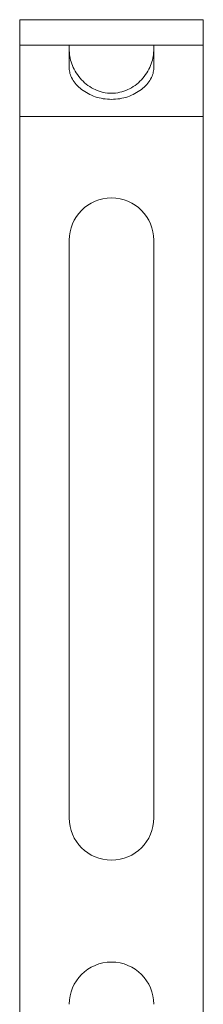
# Model space of a CAD drawing. Header units: millimetres. Extents: x 2 to 601, y 5 to 415.
# Tile 52 of 139: x 216.75 to 218.55, y 214.67 to 224.33. Entities that reach past the tile are written whole.
import ezdxf

# ---------------------------------------------------------------- set-up
doc = ezdxf.new("R2010")
doc.units = ezdxf.units.MM
doc.linetypes.add('PHANTOM', pattern=[12.7, 6.35, -1.27, 1.27, -1.27, 1.27, -1.27])

msp = doc.modelspace()

# ---------------------------------------------------------------- linework, layer by layer
at = {"color": 7, "linetype": 'Continuous', "lineweight": 15}
for p, q in [((216.749, 224.3345), (218.549, 224.3345)), ((216.749, 224.0845), (216.749, 224.3345)), ((218.549, 224.0845), (218.549, 224.3345)), ((216.749, 224.0845), (218.549, 224.0845)), ((216.749, 223.3845), (216.749, 224.0845)), ((217.234, 223.8593), (217.234, 224.0845)), ((218.064, 223.8593), (218.064, 224.0845)), ((218.549, 224.0845), (218.549, 223.3845)), ((216.749, 201.634), (216.749, 223.3845)), ((218.549, 201.634), (218.549, 223.3845)), ((217.234, 222.1695), (217.234, 216.4995)), ((218.064, 216.4995), (218.064, 222.1695))]:
    msp.add_line(p, q, dxfattribs=at)
at = {"color": 7, "linetype": 'PHANTOM', "lineweight": 0}
msp.add_line((216.749, 223.3845), (218.549, 223.3845), dxfattribs=at)
at = {"color": 7, "linetype": 'Continuous', "lineweight": 15}
for centre, start, end in [((217.649, 222.1695), 0, 180), ((217.649, 216.4995), 180, 0), ((217.649, 214.6695), 0, 180)]:
    msp.add_arc(centre, 0.415, start, end, dxfattribs=at)
for points, knots in [([(217.234, 224.0289), (217.24, 223.9807), (217.2518, 223.8861), (217.3314, 223.764), (217.4159, 223.6881), (217.4884, 223.6454), (217.567, 223.6185), (217.649, 223.6095), (217.731, 223.6186), (217.8096, 223.6454), (217.8821, 223.6881), (217.9667, 223.764), (218.0462, 223.8861), (218.058, 223.9807), (218.064, 224.0289)], [0, 0, 0, 0, 0.132526, 0.260608, 0.322499, 0.382747, 0.44172, 0.500007, 0.558283, 0.617253, 0.6775, 0.739392, 0.867474, 1, 1, 1, 1]), ([(217.234, 223.8593), (217.2356, 223.8419), (217.2387, 223.8067), (217.2638, 223.7511), (217.3023, 223.6973), (217.3729, 223.6313), (217.4893, 223.5694), (217.649, 223.5439), (217.8087, 223.5694), (217.9251, 223.6313), (217.9957, 223.6973), (218.0343, 223.7511), (218.0593, 223.8067), (218.0624, 223.8419), (218.064, 223.8593)], [0, 0, 0, 0, 0.057489, 0.115811, 0.17562, 0.237372, 0.366063, 0.5, 0.633937, 0.762629, 0.824379, 0.88419, 0.94252, 1, 1, 1, 1])]:
    msp.add_open_spline(points, degree=3, knots=knots, dxfattribs=at)

doc.saveas('drawing.dxf')
